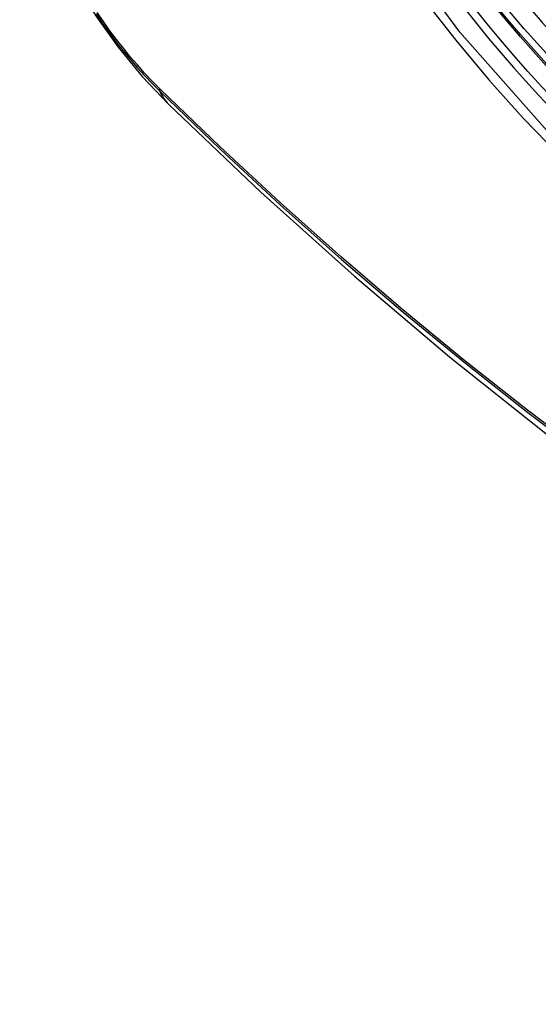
# Model space of a CAD drawing. Header units: inches. Extents: x 338.7 to 398.8, y 125.2 to 189.8.
# Tile 21 of 95: x 368.971 to 369.172, y 156.021 to 156.403. Entities that reach past the tile are written whole.
import ezdxf

# ---------------------------------------------------------------- set-up
doc = ezdxf.new("R2010")
doc.units = ezdxf.units.IN
doc.header["$MEASUREMENT"] = 0
doc.layers.add('Visible Edges(ANSI)', color=7, linetype='Continuous', lineweight=25)
doc.layers.add('Visible Tangent Edges(ANSI)', color=7, linetype='Continuous', lineweight=25)

msp = doc.modelspace()

# ---------------------------------------------------------------- linework, layer by layer
at = {"layer": 'Visible Edges(ANSI)', "flags": 128}
for points in [[(368.97092, 156.4706), (368.97516, 156.4563), (368.9803, 156.44257), (368.98629, 156.42936), (368.9931, 156.41663), (369.00072, 156.40437), (369.00917, 156.39257), (369.01849, 156.38125), (369.02877, 156.37043)], [(369.02877, 156.37043), (369.06458, 156.3363), (369.10095, 156.30357), (369.13784, 156.27229), (369.1752, 156.24251), (369.21297, 156.21429), (369.25111, 156.18767), (369.28958, 156.16271), (369.32833, 156.13946), (369.36731, 156.11796), (369.40649, 156.09826), (369.44581, 156.08041), (369.48524, 156.06446), (369.52473, 156.05046), (369.56424, 156.03846), (369.60372, 156.02852), (369.64311, 156.02069)]]:
    msp.add_lwpolyline(points, dxfattribs=at)
at = {"layer": 'Visible Edges(ANSI)'}
msp.add_ellipse((369.27099, 156.57811), major_axis=(0.15718, -0.27294), ratio=0.578093, start_param=2.362013, end_param=7.062765, dxfattribs=at)
msp.add_ellipse((369.26751, 156.57611), major_axis=(0.15963, -0.2772), ratio=0.578093, dxfattribs=at)
at = {"layer": 'Visible Tangent Edges(ANSI)'}
msp.add_line((369.02552, 156.37628), (369.02518, 156.37661), dxfattribs=at)
at = {"layer": 'Visible Tangent Edges(ANSI)', "flags": 128}
for points in [[(369.51595, 156.43217), (369.51314, 156.39079), (369.50482, 156.35355), (369.49115, 156.32124), (369.47247, 156.29461), (369.44927, 156.27434), (369.42208, 156.26089), (369.39139, 156.25446), (369.3578, 156.2552), (369.3222, 156.26309), (369.28531, 156.27795), (369.24798, 156.29949), (369.21114, 156.32713), (369.17545, 156.36039), (369.14183, 156.39845), (369.11106, 156.44036)], [(369.12779, 156.41135), (369.14027, 156.39531), (369.15318, 156.37986), (369.16648, 156.36504), (369.18014, 156.35092), (369.1941, 156.33756), (369.20828, 156.32503), (369.22263, 156.31335), (369.23713, 156.30256), (369.25173, 156.29268), (369.2664, 156.28374), (369.28109, 156.27578), (369.29571, 156.26884), (369.31021, 156.26296), (369.32455, 156.25813), (369.33869, 156.25437), (369.35257, 156.25169), (369.36616, 156.25009), (369.37942, 156.2496), (369.39228, 156.25022), (369.40469, 156.25193), (369.4166, 156.25472), (369.428, 156.25857)], [(369.00058, 156.40553), (369.00309, 156.40187), (369.00566, 156.39827), (369.0083, 156.39475), (369.01101, 156.39131), (369.01377, 156.38796), (369.01659, 156.38469), (369.01946, 156.38152), (369.02237, 156.37845), (369.02533, 156.37548)], [(369.02518, 156.37661), (369.02229, 156.37954), (369.01944, 156.38257), (369.01663, 156.38569), (369.01388, 156.3889), (369.01118, 156.39219), (369.00854, 156.39556), (369.00596, 156.39901), (369.00344, 156.40253), (369.00099, 156.40612)], [(369.02533, 156.37548), (369.04861, 156.3531), (369.07214, 156.33131), (369.0959, 156.31015), (369.11986, 156.28964), (369.144, 156.26981), (369.16827, 156.25067), (369.19267, 156.23226), (369.21715, 156.2146), (369.24169, 156.1977), (369.26625, 156.18159), (369.29081, 156.16627), (369.31536, 156.15175), (369.33991, 156.13803), (369.36445, 156.1251), (369.38897, 156.11299), (369.41343, 156.10169), (369.4378, 156.09123), (369.46206, 156.08161), (369.48621, 156.07285), (369.51023, 156.06493), (369.53409, 156.05788)], [(369.53283, 156.05946), (369.50906, 156.06644), (369.48514, 156.07428), (369.46109, 156.08297), (369.43691, 156.09252), (369.41262, 156.10292), (369.38824, 156.11416), (369.36379, 156.12623), (369.33932, 156.13911), (369.31483, 156.15279), (369.29034, 156.16728), (369.26584, 156.18256), (369.24133, 156.19865), (369.21684, 156.21554), (369.19242, 156.23318), (369.16808, 156.25158), (369.14386, 156.2707), (369.11978, 156.29052), (369.09589, 156.31102), (369.07219, 156.33216), (369.04873, 156.35392), (369.02552, 156.37628)]]:
    msp.add_lwpolyline(points, dxfattribs=at)
at = {"layer": 'Visible Tangent Edges(ANSI)'}
for centre, major_axis, ratio, start_param, end_param in [((369.26999, 156.57754), (-0.17285, 0.30015), 0.578093, 5.049711, 10.658253), ((369.26994, 156.57751), (0.1503, -0.261), 0.578093, 4.099688, 6.899754), ((369.03251, 156.38209), (-0.00688, -0.00704), 0.360494, 5.876137, 6.139844), ((369.11143, 156.45479), (-0.08267, -0.08436), 0.355706, 6.140128, 6.283185)]:
    msp.add_ellipse(centre, major_axis=major_axis, ratio=ratio, start_param=start_param, end_param=end_param, dxfattribs=at)
for centre, major_axis in [((369.27059, 156.57788), (-0.17078, 0.29656)), ((369.26761, 156.57617), (0.16238, -0.28198)), ((369.26751, 156.57611), (-0.16178, 0.28094))]:
    msp.add_ellipse(centre, major_axis=major_axis, ratio=0.578093, dxfattribs=at)

doc.saveas('drawing.dxf')
